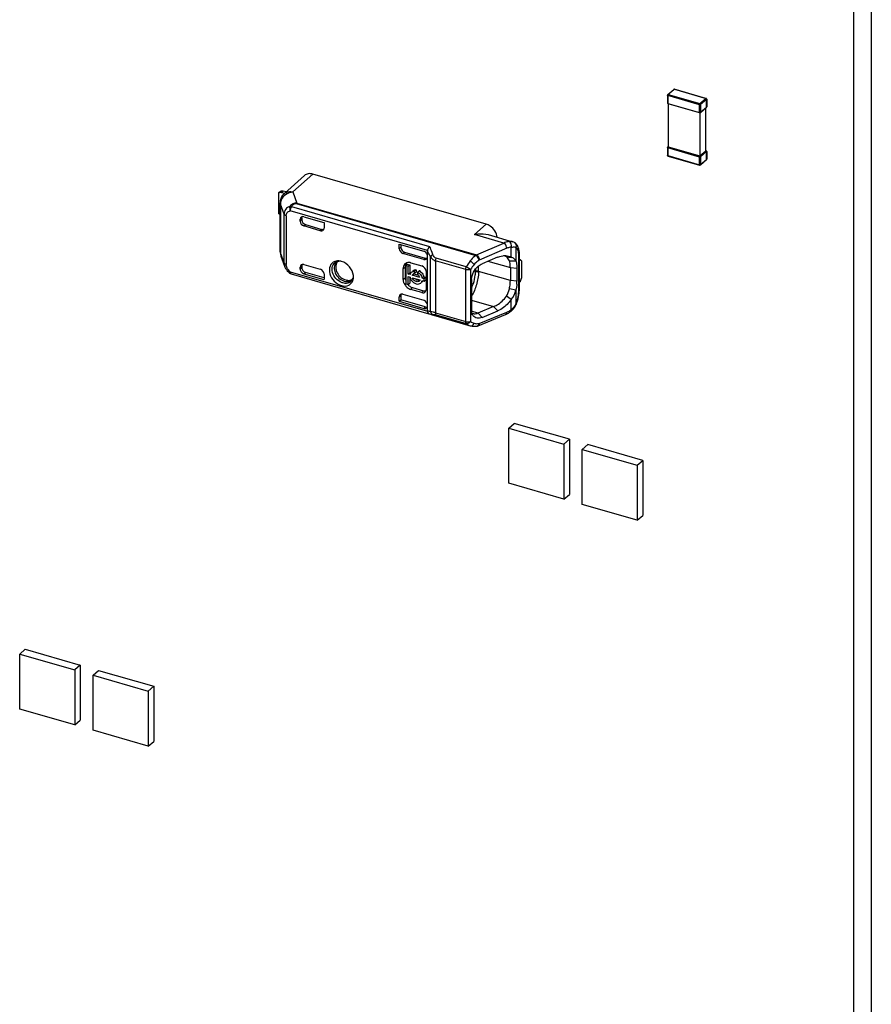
# Model space of a CAD drawing. Header units: millimetres. Extents: x 0 to 210, y 0 to 297.
# Tile 23 of 30: x 109.54 to 115.28, y 226.69 to 233.33. Entities that reach past the tile are written whole.
import ezdxf

# ---------------------------------------------------------------- set-up
doc = ezdxf.new("R2010")
doc.units = ezdxf.units.MM
doc.header["$LTSCALE"] = 19.36
doc.layers.get('0').update_dxf_attribs({"linetype": 'CONTINUOUS'})

msp = doc.modelspace()

# ---------------------------------------------------------------- linework, layer by layer
at = {"color": 7, "linetype": 'Continuous'}
for p, q in [((115.28361, 243.47389), (115.28361, 211.30727)), ((115.16575, 211.2052), (115.16575, 243.37182)), ((113.90896, 232.82146), (113.90896, 232.7695)), ((113.90916, 232.82073), (113.90899, 232.82141)), ((113.91094, 232.82578), (113.95165, 232.86104)), ((113.91232, 232.82103), (113.91255, 232.82061)), ((113.91309, 232.82601), (113.9137, 232.82545)), ((113.95189, 232.86123), (113.95165, 232.86104)), ((113.95632, 232.86161), (113.95596, 232.8609)), ((113.95699, 232.86237), (113.95632, 232.86161)), ((113.95698, 232.86221), (114.16977, 232.80079)), ((113.91071, 232.76793), (113.91156, 232.76795)), ((113.91266, 232.76425), (113.9131, 232.76403)), ((114.12589, 232.70258), (113.91309, 232.76401)), ((113.91468, 232.76455), (113.91468, 232.47382)), ((114.13121, 232.70376), (114.17193, 232.73901)), ((114.16819, 232.44765), (114.16819, 232.73578)), ((114.16977, 232.80079), (114.16981, 232.80077)), ((114.17228, 232.74057), (114.17189, 232.74129)), ((114.17193, 232.73901), (114.17206, 232.73913)), ((114.17319, 232.79492), (114.17244, 232.79473)), ((114.1739, 232.79529), (114.17319, 232.79492)), ((114.17344, 232.74134), (114.17385, 232.74322)), ((114.1739, 232.7953), (114.1739, 232.74333)), ((114.1739, 232.74323), (114.1739, 232.74333)), ((114.12511, 232.70444), (114.12533, 232.70525)), ((114.12747, 232.70313), (114.12747, 232.41239)), ((113.91094, 232.47319), (113.91339, 232.47531)), ((113.91094, 232.47319), (113.91118, 232.47338)), ((113.91468, 232.47382), (114.12747, 232.41239)), ((113.90896, 232.46887), (113.90896, 232.41691)), ((113.91071, 232.41533), (113.91156, 232.41535)), ((113.91266, 232.41166), (113.91111, 232.4125)), ((113.91266, 232.41166), (113.9131, 232.41143)), ((113.91309, 232.41142), (114.12589, 232.34999)), ((114.12747, 232.41239), (114.16819, 232.44765)), ((114.16977, 232.44819), (114.16845, 232.44857)), ((114.16977, 232.44819), (114.16981, 232.44818)), ((114.17319, 232.44233), (114.17244, 232.44213)), ((114.1739, 232.44269), (114.17319, 232.44233)), ((114.1739, 232.4427), (114.1739, 232.39074)), ((114.12511, 232.35185), (114.12533, 232.35265)), ((114.13121, 232.35116), (114.17193, 232.38642)), ((114.17193, 232.38642), (114.17206, 232.38654)), ((114.17344, 232.38875), (114.17385, 232.39063)), ((114.1739, 232.39063), (114.1739, 232.39074)), ((111.32762, 232.15923), (111.4619, 232.27996)), ((112.68782, 231.95249), (111.51916, 232.28985)), ((111.29051, 232.16512), (111.3048, 232.1775)), ((111.29051, 232.02285), (111.29051, 232.16512)), ((111.30907, 232.16595), (111.32798, 232.16049)), ((111.33919, 232.16963), (111.31978, 232.17523)), ((111.29921, 231.76556), (111.29921, 232.09549)), ((111.43335, 231.97234), (111.43335, 231.98536)), ((111.44406, 231.99463), (111.44406, 231.98161)), ((111.45809, 232.00299), (111.59402, 231.96375)), ((111.56927, 231.90835), (111.45809, 231.94045)), ((111.46881, 231.94973), (111.57999, 231.91763)), ((111.59418, 231.96367), (111.59418, 231.92591)), ((112.701, 231.88174), (112.86485, 231.83444)), ((112.10142, 231.78637), (112.10142, 231.81724)), ((112.10159, 231.81723), (112.26638, 231.76965)), ((112.11246, 231.81409), (112.11246, 231.79556)), ((112.11246, 231.79556), (112.10142, 231.78637)), ((112.26638, 231.71456), (112.12634, 231.75498)), ((112.13706, 231.76394), (112.2771, 231.72351)), ((112.29008, 231.7454), (112.28858, 231.7495)), ((112.29113, 231.36744), (112.29113, 231.77269)), ((112.91147, 231.71694), (112.91147, 231.74652)), ((111.3042, 231.73675), (111.32855, 231.66851)), ((111.44431, 231.67591), (111.44406, 231.67232)), ((111.45809, 231.68064), (111.56927, 231.64855)), ((111.68032, 231.69696), (111.68026, 231.69691)), ((111.69987, 231.70373), (111.69315, 231.70445)), ((112.14504, 231.67336), (112.15575, 231.68264)), ((112.16143, 231.66863), (112.14504, 231.67336)), ((112.14504, 231.67336), (112.14504, 231.55113)), ((112.15575, 231.68264), (112.17214, 231.67791)), ((112.16143, 231.66863), (112.17214, 231.67791)), ((112.17214, 231.67791), (112.17214, 231.62498)), ((112.17978, 231.69209), (112.25401, 231.67066)), ((112.76474, 231.72997), (112.65984, 231.68561)), ((112.6991, 231.70221), (112.85023, 231.65946)), ((112.82333, 231.7314), (112.85601, 231.72841)), ((112.84418, 231.70445), (112.888, 231.70461)), ((112.91056, 231.71327), (112.90923, 231.71124)), ((112.91931, 231.71142), (112.90923, 231.7027)), ((112.90923, 231.71124), (112.90923, 231.53804)), ((112.91121, 231.71496), (112.91056, 231.71327)), ((112.91147, 231.71694), (112.91121, 231.71496)), ((112.92646, 231.70524), (112.91931, 231.71142)), ((112.92646, 231.70524), (112.92646, 231.58771)), ((111.33493, 231.65461), (111.34033, 231.64608)), ((111.3729, 231.61699), (112.30183, 231.34883)), ((111.43335, 231.65002), (111.43335, 231.66304)), ((111.44406, 231.67232), (111.44406, 231.6593)), ((111.45809, 231.6181), (111.59402, 231.57886)), ((111.59418, 231.59125), (111.46881, 231.62745)), ((111.59418, 231.61661), (111.59418, 231.57885)), ((112.12702, 231.58033), (112.12702, 231.65456)), ((112.14132, 231.66885), (112.14101, 231.66289)), ((112.14101, 231.66289), (112.14101, 231.58866)), ((112.16143, 231.61571), (112.16143, 231.66863)), ((112.16143, 231.61571), (112.17214, 231.62498)), ((112.1741, 231.61205), (112.16143, 231.61571)), ((112.17214, 231.62498), (112.17739, 231.62347)), ((112.18946, 231.60761), (112.20018, 231.61689)), ((112.24057, 231.59286), (112.18946, 231.60761)), ((112.19418, 231.63774), (112.19136, 231.6353)), ((112.20018, 231.61689), (112.2322, 231.60765)), ((112.21549, 231.64473), (112.20478, 231.63545)), ((112.20478, 231.6198), (112.20478, 231.63545)), ((112.21549, 231.62908), (112.20478, 231.6198)), ((112.21549, 231.64473), (112.21549, 231.62908)), ((112.22525, 231.62954), (112.23597, 231.63882)), ((112.22525, 231.62954), (112.22525, 231.61389)), ((112.28203, 231.63455), (112.28203, 231.51084)), ((112.85023, 231.57286), (112.63658, 231.6333)), ((112.85023, 231.65946), (112.85023, 231.57286)), ((112.89465, 231.65509), (112.89465, 231.56849)), ((111.78354, 231.57765), (111.78359, 231.5777)), ((112.14504, 231.55113), (112.16143, 231.54639)), ((112.16143, 231.59931), (112.1741, 231.59566)), ((112.16143, 231.54639), (112.16143, 231.59931)), ((112.16143, 231.54639), (112.17214, 231.55567)), ((112.17214, 231.59566), (112.17214, 231.55567)), ((112.17751, 231.58443), (112.18041, 231.57866)), ((112.18946, 231.59122), (112.24057, 231.57647)), ((112.21728, 231.57828), (112.2133, 231.58114)), ((112.25727, 231.56489), (112.25345, 231.56159)), ((112.26665, 231.5977), (112.25593, 231.58843)), ((112.26875, 231.58472), (112.25593, 231.58843)), ((112.25593, 231.57203), (112.26875, 231.56833)), ((112.26665, 231.5977), (112.27947, 231.594)), ((112.27947, 231.594), (112.26875, 231.58472)), ((112.26875, 231.56833), (112.26875, 231.58472)), ((112.26875, 231.56833), (112.27947, 231.57761)), ((112.27947, 231.594), (112.27947, 231.57761)), ((112.58868, 231.57999), (112.58868, 231.36966)), ((112.90923, 231.56042), (112.91931, 231.56915)), ((112.91931, 231.56915), (112.92646, 231.58771)), ((112.11274, 231.4761), (112.11246, 231.47256)), ((112.12634, 231.48029), (112.26638, 231.43987)), ((112.25401, 231.49091), (112.17978, 231.51234)), ((112.19049, 231.52489), (112.26473, 231.50346)), ((112.28175, 231.50678), (112.28203, 231.51084)), ((112.888, 231.50744), (112.84418, 231.5174)), ((112.91147, 231.51384), (112.91147, 231.53804)), ((112.10142, 231.46305), (112.11246, 231.47224)), ((112.10142, 231.43242), (112.10142, 231.46305)), ((112.10159, 231.43234), (112.1123, 231.44169)), ((112.10159, 231.43234), (112.26635, 231.38478)), ((112.27706, 231.39412), (112.1123, 231.44169)), ((112.11246, 231.47224), (112.11246, 231.44161)), ((112.85607, 231.44535), (112.82337, 231.46636)), ((112.29088, 231.39878), (112.29113, 231.40237)), ((112.30189, 231.34901), (112.30486, 231.34768)), ((112.30486, 231.34768), (112.31275, 231.34466)), ((112.31275, 231.34466), (112.31596, 231.34367)), ((112.31596, 231.34367), (112.57937, 231.26763)), ((112.73709, 231.39644), (112.63224, 231.35284)), ((112.65987, 231.32376), (112.63235, 231.35286)), ((112.63242, 231.26726), (112.8185, 231.3436)), ((112.65987, 231.32376), (112.76502, 231.36752)), ((112.86979, 231.37881), (112.87804, 231.38955)), ((112.83981, 230.57698), (112.87697, 230.60916)), ((112.83981, 230.57698), (113.21097, 230.46984)), ((112.83981, 230.20583), (112.83981, 230.57698)), ((113.24812, 230.50202), (112.87697, 230.60916)), ((113.21097, 230.46984), (113.24812, 230.50202)), ((113.24812, 230.50202), (113.24812, 230.13086)), ((113.21097, 230.46984), (113.21097, 230.09868)), ((113.33468, 230.43412), (113.37184, 230.4663)), ((113.33468, 230.43412), (113.70584, 230.32698)), ((113.33468, 230.06297), (113.33468, 230.43412)), ((113.74299, 230.35916), (113.37184, 230.4663)), ((113.70584, 230.32698), (113.74299, 230.35916)), ((113.74299, 230.35916), (113.74299, 229.98801)), ((113.70584, 230.32698), (113.70584, 229.95583)), ((113.21097, 230.09868), (112.83981, 230.20583)), ((113.21097, 230.09868), (113.24812, 230.13086)), ((113.70584, 229.95583), (113.33468, 230.06297)), ((113.70584, 229.95583), (113.74299, 229.98801)), ((109.54273, 229.05441), (109.57989, 229.08659)), ((109.57989, 229.08659), (109.95104, 228.97944)), ((109.54273, 229.05441), (109.91389, 228.94727)), ((109.54273, 228.68325), (109.54273, 229.05441)), ((109.95104, 228.97944), (109.91389, 228.94727)), ((109.95104, 228.97944), (109.95104, 228.60829)), ((109.91389, 228.94727), (109.91389, 228.57611)), ((110.0376, 228.91155), (110.07476, 228.94373)), ((110.0376, 228.91155), (110.40876, 228.80441)), ((110.0376, 228.5404), (110.0376, 228.91155)), ((110.07476, 228.94373), (110.44591, 228.83659)), ((110.44591, 228.83659), (110.40876, 228.80441)), ((110.44591, 228.83659), (110.44591, 228.46543)), ((110.40876, 228.80441), (110.40876, 228.43326)), ((109.91389, 228.57611), (109.54273, 228.68325)), ((109.91389, 228.57611), (109.95104, 228.60829)), ((110.40876, 228.43326), (110.0376, 228.5404)), ((110.40876, 228.43326), (110.44591, 228.46543))]:
    msp.add_line(p, q, dxfattribs=at)
at = {"color": 9, "linetype": 'Continuous'}
for p, q in [((114.12461, 232.75756), (113.91182, 232.81899)), ((113.91182, 232.81899), (113.91182, 232.76703)), ((113.95539, 232.86167), (113.91468, 232.82641)), ((113.91468, 232.82641), (114.12747, 232.76499)), ((114.16819, 232.80024), (113.95539, 232.86167)), ((113.91182, 232.76703), (114.12461, 232.7056)), ((114.12461, 232.7056), (114.12461, 232.75756)), ((114.12747, 232.76499), (114.16819, 232.80024)), ((114.17313, 232.79387), (114.13242, 232.75861)), ((114.13242, 232.75861), (114.13242, 232.70665)), ((114.13242, 232.70665), (114.17313, 232.74191)), ((114.17169, 232.79779), (114.17263, 232.79874)), ((114.17313, 232.74191), (114.17313, 232.79387)), ((114.17347, 232.74133), (114.17313, 232.74191)), ((113.91118, 232.47338), (113.91105, 232.47326)), ((114.12461, 232.40497), (113.91182, 232.46639)), ((113.91182, 232.46639), (113.91182, 232.41443)), ((113.91182, 232.41443), (114.12461, 232.353)), ((114.12461, 232.353), (114.12461, 232.40497)), ((114.17313, 232.44127), (114.13242, 232.40601)), ((114.13242, 232.40601), (114.13242, 232.35405)), ((114.17169, 232.44519), (114.17263, 232.44614)), ((114.17313, 232.38931), (114.17313, 232.44127)), ((114.13242, 232.35405), (114.17313, 232.38931)), ((114.17347, 232.38874), (114.17313, 232.38931)), ((111.5198, 232.28967), (111.38421, 232.1702)), ((111.31978, 232.17523), (111.30907, 232.16595)), ((111.38421, 232.1702), (111.41045, 232.09508)), ((111.30052, 232.08804), (111.30052, 231.75812)), ((111.32453, 232.01916), (111.30052, 232.08804)), ((111.40733, 232.09172), (112.61832, 231.74214)), ((111.41045, 232.09508), (112.62145, 231.74549)), ((111.32453, 231.69083), (111.32453, 232.01916)), ((111.33838, 232.00927), (111.33838, 231.68094)), ((112.2913, 231.77492), (111.36654, 232.04188)), ((111.37447, 232.07092), (112.30642, 231.80189)), ((111.43335, 231.98536), (111.44406, 231.99463)), ((111.44406, 231.98161), (111.43335, 231.97234)), ((111.45809, 231.94045), (111.46881, 231.94973)), ((112.60863, 231.88271), (112.68782, 231.95249)), ((111.57999, 231.91763), (111.56927, 231.90835)), ((112.80751, 231.82529), (112.60863, 231.88271)), ((112.62145, 231.74549), (112.80751, 231.82529)), ((111.32453, 231.69083), (111.30052, 231.75812)), ((112.12634, 231.75498), (112.13706, 231.76394)), ((112.82603, 231.78971), (112.63994, 231.70991)), ((112.85614, 231.72889), (112.85614, 231.79733)), ((112.88795, 231.79708), (112.88795, 231.7048)), ((112.90638, 231.75903), (112.90475, 231.76795)), ((112.90764, 231.5067), (112.90764, 231.73938)), ((111.32559, 231.6888), (111.32453, 231.69083)), ((112.2771, 231.72351), (112.26638, 231.71456)), ((112.31223, 231.36322), (112.31223, 231.73267)), ((112.54962, 231.64585), (112.34674, 231.70442)), ((112.34674, 231.70442), (112.34674, 231.35413)), ((112.55279, 231.66415), (112.34992, 231.72271)), ((111.36654, 231.63207), (112.2913, 231.36512)), ((111.37121, 231.61781), (111.3729, 231.61699)), ((111.43335, 231.66304), (111.44406, 231.67232)), ((111.44406, 231.6593), (111.43335, 231.65002)), ((111.45809, 231.6181), (111.46881, 231.62745)), ((112.12702, 231.65456), (112.14101, 231.66289)), ((112.54962, 231.29556), (112.54962, 231.64585)), ((112.58227, 231.64727), (112.55282, 231.66413)), ((112.58227, 231.64727), (112.58227, 231.29699)), ((112.6147, 231.63479), (112.60442, 231.63356)), ((112.61478, 231.64911), (112.61478, 231.63682)), ((112.63658, 231.6333), (112.63658, 231.67176)), ((112.85023, 231.65946), (112.89465, 231.65509)), ((112.14101, 231.58866), (112.12702, 231.58033)), ((112.89465, 231.56849), (112.85023, 231.57286)), ((112.17978, 231.51234), (112.19049, 231.52489)), ((112.26473, 231.50346), (112.25401, 231.49091)), ((112.88796, 231.50724), (112.88796, 231.41491)), ((112.58868, 231.44057), (112.73709, 231.39644)), ((112.85614, 231.37675), (112.85614, 231.44517)), ((112.27706, 231.39412), (112.26635, 231.38478)), ((112.32436, 231.34506), (112.32802, 231.34303)), ((112.34319, 231.3429), (112.34992, 231.34132)), ((112.34674, 231.35413), (112.54962, 231.29556)), ((112.34992, 231.34132), (112.55279, 231.28276)), ((112.63224, 231.35284), (112.58751, 231.36614)), ((112.63994, 231.28274), (112.82602, 231.35909)), ((112.76502, 231.36752), (112.73707, 231.39645))]:
    msp.add_line(p, q, dxfattribs=at)
at = {"color": 7, "linetype": 'Continuous'}
for points in [[(112.87866, 231.82825), (112.87281, 231.83147), (112.86653, 231.83392), (112.86473, 231.83447)], [(112.2913, 231.77492), (112.29125, 231.77457), (112.29121, 231.77421), (112.29117, 231.77384), (112.29115, 231.77347), (112.29113, 231.77308), (112.29113, 231.77269)], [(111.32861, 231.66834), (111.33058, 231.66337), (111.33493, 231.65461)], [(111.34033, 231.64608), (111.34669, 231.63789), (111.35394, 231.63015), (111.36199, 231.62293), (111.36287, 231.62221)], [(112.87804, 231.38955), (112.88519, 231.40164), (112.88958, 231.41104)], [(112.29113, 231.36745), (112.29113, 231.36705), (112.29115, 231.36666), (112.29117, 231.36627), (112.29121, 231.36589), (112.29125, 231.3655), (112.2913, 231.36512)], [(112.8552, 231.36506), (112.86058, 231.36951), (112.86979, 231.37881)], [(112.57961, 231.26756), (112.58112, 231.26714), (112.59272, 231.2648), (112.60495, 231.26385), (112.61771, 231.26436), (112.62639, 231.26553)]]:
    msp.add_lwpolyline(points, dxfattribs=at)
at = {"color": 9, "linetype": 'Continuous'}
for points in [[(112.63652, 231.63075), (112.63655, 231.63189), (112.63657, 231.63228)], [(112.63657, 231.63154), (112.63655, 231.6308), (112.63657, 231.63228)]]:
    msp.add_lwpolyline(points, dxfattribs=at)
at = {"color": 7, "linetype": 'Continuous'}
for centre, radius, start, end in [((111.29961, 232.14536), 0.02175, 106.964797, 114.717788), ((111.29979, 232.13389), 0.03338, 73.862512, 79.682143), ((111.29296, 232.08251), 0.09653, 73.868553, 75.708664), ((111.3849, 232.09549), 0.08569, 168.144596, 179.99763), ((112.84941, 231.78264), 0.05418, 48.006513, 57.325084), ((111.38495, 231.76556), 0.08573, 180.003161, 199.691481), ((112.78346, 231.66464), 0.07802, 66.655941, 74.463056), ((112.72881, 231.74671), 0.18266, 359.939097, 4.489008), ((111.45059, 231.66439), 0.01719, 125.65685, 130.535935), ((111.70852, 231.6625), 0.04452, 129.396831, 135.415741), ((111.7206, 231.66806), 0.04782, 144.036406, 153.795112), ((111.69684, 231.67673), 0.02612, 120.746485, 129.250256), ((111.71952, 231.6688), 0.04651, 137.497094, 143.996155), ((111.68935, 231.63959), 0.06498, 86.64246, 94.509089), ((111.68724, 231.62162), 0.08308, 79.370611, 81.25363), ((112.16461, 231.65577), 0.03852, 109.087508, 116.122061), ((112.16505, 231.65457), 0.03981, 106.362789, 109.106176), ((112.16063, 231.62597), 0.06883, 73.850213, 77.178223), ((112.78403, 231.66606), 0.0765, 59.008543, 66.628919), ((111.38082, 231.64444), 0.02857, 231.106703, 253.896019), ((111.70689, 231.59624), 0.08609, 0.213798, 6.97013), ((112.20164, 231.60735), 0.02784, 130.7102, 137.957321), ((112.20799, 231.60109), 0.01964, 150.432883, 160.592643), ((112.21275, 231.61617), 0.02844, 127.263303, 130.721366), ((112.20728, 231.59941), 0.02054, 97.016209, 106.895027), ((112.20247, 231.58146), 0.03963, 48.550964, 54.911742), ((112.20804, 231.58729), 0.05861, 57.818581, 61.541015), ((112.20285, 231.58174), 0.06624, 36.669702, 42.702653), ((111.7234, 231.59531), 0.06952, 345.140434, 352.954856), ((111.71886, 231.59594), 0.07411, 352.901147, 354.933946), ((111.71438, 231.5963), 0.0786, 354.965763, 0.19097), ((112.23554, 231.6104), 0.06362, 209.938084, 215.989576), ((112.23564, 231.60776), 0.03474, 238.086938, 245.765007), ((112.22409, 231.58178), 0.0173, 306.081405, 310.426038), ((112.2245, 231.58131), 0.01668, 310.40878, 318.623398), ((112.23951, 231.58591), 0.0275, 310.216851, 319.709173), ((112.2403, 231.58521), 0.02645, 319.750424, 325.420015), ((112.63118, 231.56879), 0.26347, 355.675435, 359.933656), ((112.1187, 231.46405), 0.01724, 125.663409, 130.394566), ((112.2099, 231.59089), 0.08527, 217.952974, 223.557639), ((112.67734, 231.515), 0.23415, 353.42215, 357.95353), ((112.70406, 231.51389), 0.20741, 357.997055, 359.98623), ((112.63351, 231.51892), 0.27787, 337.157718, 339.901161), ((112.62331, 231.5227), 0.28874, 339.89249, 342.555317), ((112.60862, 231.38959), 0.04085, 246.762599, 253.318727), ((112.76462, 231.47495), 0.14197, 292.30041, 295.070486), ((112.76161, 231.4814), 0.1491, 295.069504, 297.747042), ((112.75657, 231.4908), 0.15976, 297.776751, 302.880043), ((112.75064, 231.50012), 0.1708, 302.851507, 305.280941), ((112.74661, 231.50583), 0.1778, 305.279737, 307.640453)]:
    msp.add_arc(centre, radius, start, end, dxfattribs=at)
at = {"color": 9, "linetype": 'Continuous'}
for centre, radius, start, end in [((111.3664, 232.08793), 0.06588, 173.50327, 179.896202), ((112.86517, 231.80763), 0.02457, 51.090247, 56.787241), ((111.36316, 231.7578), 0.06261, 196.532734, 199.640901), ((111.9165, 231.54951), 0.43606, 29.779249, 30.784701), ((111.91928, 231.55109), 0.43287, 24.800539, 29.779615), ((111.34777, 231.71353), 0.03392, 247.560468, 253.93099), ((111.41601, 231.69663), 0.08106, 214.446421, 220.213514), ((112.58943, 231.63683), 0.02535, 355.378992, 359.988429), ((112.37646, 231.63243), 0.2384, 332.918311, 340.458574), ((112.7212, 231.50681), 0.18645, 356.685977, 359.965273), ((112.65253, 231.5141), 0.25547, 337.151988, 342.497699), ((112.32461, 231.37355), 0.03111, 253.86492, 258.053564), ((112.20437, 230.86), 0.51423, 73.927211, 74.685719), ((112.78297, 231.46405), 0.11345, 292.301019, 295.107797), ((112.76427, 231.49587), 0.15044, 305.321261, 307.642275), ((112.80381, 231.45152), 0.09126, 304.986186, 315.278258), ((112.80098, 231.45444), 0.09533, 315.231143, 320.208487), ((112.79926, 231.45585), 0.09755, 320.21523, 325.136776), ((112.62519, 231.36734), 0.08586, 274.165223, 275.865602), ((112.62474, 231.37142), 0.08997, 275.882674, 279.723653), ((112.61018, 231.2881), 0.03024, 342.516182, 349.798478)]:
    msp.add_arc(centre, radius, start, end, dxfattribs=at)
at = {"color": 7, "linetype": 'Continuous'}
for centre, major_axis, ratio, start_param, end_param in [((111.45809, 231.97824), (-0.0187, 0.0216), 0.7500007, 5.4261241, 6.9969205), ((111.46881, 231.98746), (-0.0187, 0.0216), 0.7500007, 0.5655888, 0.7137351), ((111.56943, 231.93305), (0.01871, -0.02159), 0.7499837, -0.8573411, 0.7134552), ((111.57982, 231.94242), (0.01871, -0.02159), 0.7499837, -0.8573411, -0.3151743), ((112.26638, 231.7393), (-0.0187, 0.0216), 0.7500163, -3.9983954, -2.4275991), ((112.2771, 231.74826), (-0.0187, 0.0216), 0.7500163, -3.9983954, -3.4853266), ((112.91504, 231.70441), (0.03555, -0.01624), 0.2087122, 1.5459568, 1.6602477), ((111.45809, 231.64285), (-0.0187, 0.0216), 0.7500007, 0.7137351, 2.2845315), ((111.46881, 231.65219), (-0.0187, 0.0216), 0.7500007, 0.7137351, 2.2845315), ((111.56943, 231.62376), (0.01871, -0.02159), 0.7499837, 0.7134552, 2.2842515), ((112.26638, 231.41512), (-0.0187, 0.0216), 0.7500163, 3.8555863, 5.4263826)]:
    msp.add_ellipse(centre, major_axis=major_axis, ratio=ratio, start_param=start_param, end_param=end_param, dxfattribs=at)
for points in [[(113.91097, 232.82571), (113.9098, 232.82465), (113.90902, 232.82299), (113.90899, 232.82142)], [(113.91468, 232.82641), (113.9132, 232.82513), (113.91164, 232.82287), (113.91232, 232.82103)], [(113.95695, 232.86213), (113.95549, 232.86251), (113.95375, 232.86237), (113.95244, 232.86161)], [(113.90902, 232.76954), (113.90904, 232.76792), (113.90987, 232.76623), (113.91107, 232.76515)], [(114.12466, 232.7576), (114.12466, 232.75902), (114.12494, 232.76046), (114.12545, 232.76179)], [(114.12545, 232.76179), (114.1259, 232.76294), (114.12653, 232.76409), (114.12747, 232.7649)], [(114.13242, 232.75861), (114.13088, 232.75727), (114.12762, 232.75632), (114.12634, 232.75791)], [(114.12747, 232.76499), (114.12948, 232.76441), (114.13265, 232.76141), (114.13117, 232.75994)], [(114.17169, 232.79779), (114.17082, 232.7989), (114.16954, 232.79977), (114.16819, 232.80016)], [(114.17305, 232.79389), (114.17306, 232.79527), (114.17253, 232.7967), (114.17169, 232.79779)], [(114.17381, 232.79533), (114.1738, 232.79653), (114.17336, 232.79778), (114.17262, 232.79874)], [(114.12461, 232.7056), (114.12654, 232.70504), (114.13034, 232.7041), (114.13062, 232.70609)], [(114.12591, 232.70267), (114.12737, 232.70229), (114.12911, 232.70243), (114.13042, 232.70319)], [(113.91067, 232.47294), (113.90965, 232.4719), (113.90905, 232.47032), (113.90906, 232.46886)], [(113.91468, 232.47382), (113.91319, 232.47253), (113.91163, 232.47026), (113.91231, 232.46841)], [(113.91182, 232.46639), (113.91061, 232.46674), (113.90801, 232.46804), (113.90896, 232.46887)], [(113.91111, 232.4125), (113.90959, 232.4138), (113.90902, 232.41647), (113.90973, 232.41834)], [(113.90902, 232.41695), (113.90905, 232.4153), (113.90989, 232.41356), (113.91113, 232.41249)], [(114.12466, 232.40501), (114.12466, 232.40643), (114.12494, 232.40787), (114.12545, 232.40919)], [(114.12545, 232.40919), (114.1259, 232.41035), (114.12653, 232.4115), (114.12747, 232.41231)], [(114.13242, 232.40601), (114.13088, 232.40468), (114.12762, 232.40372), (114.12634, 232.40531)], [(114.12747, 232.41239), (114.12948, 232.41181), (114.13265, 232.40881), (114.13117, 232.40735)], [(114.17169, 232.44519), (114.17082, 232.4463), (114.16954, 232.44718), (114.16819, 232.44757)], [(114.17305, 232.4413), (114.17306, 232.44267), (114.17253, 232.4441), (114.17169, 232.44519)], [(114.17381, 232.44273), (114.1738, 232.44394), (114.17336, 232.44519), (114.17262, 232.44614)], [(114.12461, 232.353), (114.12654, 232.35245), (114.13034, 232.35151), (114.13062, 232.3535)], [(114.12591, 232.35008), (114.12737, 232.34969), (114.12911, 232.34983), (114.13042, 232.35059)], [(111.29326, 232.16617), (111.29725, 232.16739), (111.30166, 232.16747), (111.30577, 232.16673)], [(111.30104, 232.1131), (111.30469, 232.13046), (111.31442, 232.14736), (111.32762, 232.15923)], [(111.29921, 232.01576), (111.29604, 232.01775), (111.2931, 232.02015), (111.29051, 232.02285)], [(111.43335, 231.97234), (111.43335, 231.95888), (111.44517, 231.94418), (111.45809, 231.94045)], [(111.44406, 231.98161), (111.44406, 231.96816), (111.45588, 231.95346), (111.46881, 231.94973)], [(112.89204, 231.81616), (112.8901, 231.81857), (112.88796, 231.82084), (112.88566, 231.82291)], [(112.89769, 231.808), (112.896, 231.81085), (112.89412, 231.81359), (112.89204, 231.81616)], [(112.10142, 231.78693), (112.10164, 231.77347), (112.11325, 231.75876), (112.12618, 231.75503)], [(112.11246, 231.79501), (112.11267, 231.78176), (112.12448, 231.76757), (112.13722, 231.76389)], [(112.27728, 231.76401), (112.27408, 231.76656), (112.27031, 231.76852), (112.26638, 231.76965)], [(112.28858, 231.7495), (112.28608, 231.7551), (112.28208, 231.7602), (112.27728, 231.76401)], [(112.29113, 231.73777), (112.29113, 231.74034), (112.29078, 231.74293), (112.29008, 231.7454)], [(112.81929, 231.74032), (112.83212, 231.73942), (112.84528, 231.73577), (112.85614, 231.72889)], [(112.91091, 231.76101), (112.91055, 231.76553), (112.91001, 231.77004), (112.90924, 231.77451)], [(111.43942, 231.67746), (111.43546, 231.67407), (111.43335, 231.66826), (111.43335, 231.66304)], [(111.68424, 231.70436), (111.67828, 231.70389), (111.67232, 231.70258), (111.66674, 231.70044)], [(111.68521, 231.70151), (111.688, 231.70232), (111.69086, 231.7029), (111.69373, 231.70326)], [(111.71171, 231.70108), (111.7087, 231.70195), (111.70565, 231.70269), (111.70256, 231.70327)], [(112.14765, 231.69036), (112.14214, 231.68766), (112.13719, 231.68339), (112.1337, 231.67834)], [(112.14437, 231.68013), (112.14274, 231.67659), (112.14175, 231.67272), (112.14132, 231.66885)], [(112.15472, 231.693), (112.15033, 231.68967), (112.14669, 231.68512), (112.14437, 231.68013)], [(112.17591, 231.69309), (112.16873, 231.69471), (112.16089, 231.69483), (112.15383, 231.69276)], [(112.84423, 231.7044), (112.84064, 231.71525), (112.83309, 231.72554), (112.82342, 231.73164)], [(112.1741, 231.61205), (112.17518, 231.61712), (112.1775, 231.62214), (112.18097, 231.62599)], [(112.18348, 231.62845), (112.18915, 231.63333), (112.19731, 231.63572), (112.20478, 231.63545)], [(112.19473, 231.61546), (112.19321, 231.61414), (112.1919, 231.61253), (112.1909, 231.61078)], [(112.20131, 231.61907), (112.19892, 231.61834), (112.19662, 231.6171), (112.19473, 231.61546)], [(112.19553, 231.63881), (112.19831, 231.64093), (112.20155, 231.64255), (112.20491, 231.64351)], [(112.20491, 231.64351), (112.20832, 231.6445), (112.21194, 231.64486), (112.21549, 231.64473)], [(112.22525, 231.62954), (112.24029, 231.62139), (112.25275, 231.60523), (112.25593, 231.58843)], [(112.24057, 231.59286), (112.23852, 231.59984), (112.23416, 231.60636), (112.22871, 231.61117)], [(112.23926, 231.6369), (112.24376, 231.63406), (112.24792, 231.63058), (112.25153, 231.62667)], [(112.28203, 231.63455), (112.28203, 231.64979), (112.26865, 231.66643), (112.25401, 231.67066)], [(112.25598, 231.6213), (112.26114, 231.61438), (112.26504, 231.60619), (112.26665, 231.5977)], [(111.72154, 231.55584), (111.71522, 231.55766), (111.70909, 231.56026), (111.70333, 231.56342)], [(111.74028, 231.5765), (111.74819, 231.57421), (111.75664, 231.57282), (111.76483, 231.57371)], [(111.76483, 231.57371), (111.77274, 231.57458), (111.78068, 231.5774), (111.78726, 231.58187)], [(111.78858, 231.58143), (111.78624, 231.5764), (111.78303, 231.57167), (111.77914, 231.5677)], [(112.13384, 231.55241), (112.1363, 231.54748), (112.13928, 231.54279), (112.14267, 231.53844)], [(112.14101, 231.58866), (112.14101, 231.58444), (112.14144, 231.58019), (112.1424, 231.57607)], [(112.15714, 231.54756), (112.16153, 231.54226), (112.16664, 231.53745), (112.17229, 231.53351)], [(112.1741, 231.59566), (112.17483, 231.59181), (112.17597, 231.58802), (112.17751, 231.58443)], [(112.23393, 231.57338), (112.22965, 231.57324), (112.22528, 231.57433), (112.22138, 231.57609)], [(112.24057, 231.57647), (112.23977, 231.57423), (112.23858, 231.57207), (112.23701, 231.57028)], [(112.24655, 231.55563), (112.25135, 231.5597), (112.25462, 231.56587), (112.25593, 231.57203)], [(112.8939, 231.54893), (112.89286, 231.53493), (112.8908, 231.52098), (112.88796, 231.50724)], [(112.90923, 231.53804), (112.91051, 231.5395), (112.91147, 231.54147), (112.91147, 231.54342)], [(112.91147, 231.54342), (112.91147, 231.54533), (112.91054, 231.54728), (112.9093, 231.54874)], [(112.10753, 231.47718), (112.10355, 231.47379), (112.10146, 231.46796), (112.10142, 231.46273)], [(112.17229, 231.53351), (112.1778, 231.52967), (112.18404, 231.52675), (112.19049, 231.52489)], [(112.27844, 231.49813), (112.2802, 231.50066), (112.28131, 231.50372), (112.28175, 231.50678)], [(112.82343, 231.46637), (112.83345, 231.48176), (112.84017, 231.49948), (112.8442, 231.5174)], [(112.85614, 231.44517), (112.87146, 231.46276), (112.88184, 231.48499), (112.88796, 231.5075)], [(112.89877, 231.43614), (112.90409, 231.45306), (112.90793, 231.47055), (112.90995, 231.48818)], [(112.27706, 231.39412), (112.28103, 231.39297), (112.28551, 231.39263), (112.28947, 231.39385)], [(112.2851, 231.38799), (112.28819, 231.39065), (112.2903, 231.39474), (112.29088, 231.39878)], [(112.59689, 231.35046), (112.60019, 231.34947), (112.60363, 231.34889), (112.60706, 231.34868)], [(112.60706, 231.34868), (112.61555, 231.34816), (112.62444, 231.34945), (112.63224, 231.35284)], [(112.63242, 231.26725), (112.63054, 231.26643), (112.62847, 231.26569), (112.62642, 231.26587)]]:
    msp.add_open_spline(points, degree=3, dxfattribs=at)
at = {"color": 9, "linetype": 'Continuous'}
for points in [[(113.91468, 232.82641), (113.91206, 232.82605), (113.90916, 232.82337), (113.90916, 232.82073)], [(114.13097, 232.70357), (114.12929, 232.70211), (114.12598, 232.70385), (114.12461, 232.7056)], [(113.91105, 232.47326), (113.90944, 232.47161), (113.91042, 232.46822), (113.91182, 232.46639)], [(114.13097, 232.35097), (114.12929, 232.34951), (114.12598, 232.35125), (114.12461, 232.35301)], [(111.3559, 232.16233), (111.34114, 232.15627), (111.32736, 232.14634), (111.31742, 232.13385)], [(111.3845, 232.16939), (111.37472, 232.16847), (111.36499, 232.16605), (111.3559, 232.16233)], [(111.30052, 232.08804), (111.29968, 232.09042), (111.29922, 232.09297), (111.29921, 232.09549)], [(111.30798, 232.11901), (111.30435, 232.11164), (111.30187, 232.10355), (111.30094, 232.09538)], [(111.31742, 232.13385), (111.31377, 232.12927), (111.31056, 232.12427), (111.30798, 232.11901)], [(111.36498, 232.07321), (111.36823, 232.07302), (111.37144, 232.07209), (111.37447, 232.07092)], [(111.41046, 232.09508), (111.40931, 232.09407), (111.40827, 232.09292), (111.40733, 232.09172)], [(111.37447, 232.07092), (111.36944, 232.06224), (111.36654, 232.05191), (111.36654, 232.04188)], [(111.29921, 231.76556), (111.29922, 231.76304), (111.29968, 231.76049), (111.30052, 231.75812)], [(111.30052, 231.75812), (111.30052, 231.75201), (111.30141, 231.74584), (111.30314, 231.73998)], [(112.34992, 231.72271), (112.33924, 231.72576), (112.33154, 231.7373), (112.32802, 231.74784)], [(112.61832, 231.74214), (112.61922, 231.74327), (112.62008, 231.74461), (112.62141, 231.74518)], [(112.90764, 231.73938), (112.90764, 231.74594), (112.90728, 231.75253), (112.90638, 231.75903)], [(112.91147, 231.74652), (112.91147, 231.74382), (112.90968, 231.74114), (112.90764, 231.73938)], [(111.32453, 231.69083), (111.32453, 231.68327), (111.32601, 231.67563), (111.32855, 231.66851)], [(111.33482, 231.68218), (111.33132, 231.68363), (111.32776, 231.6857), (111.32559, 231.6888)], [(111.33878, 231.67546), (111.33851, 231.67727), (111.33836, 231.67911), (111.33838, 231.68094)], [(111.34916, 231.65078), (111.34411, 231.65814), (111.34008, 231.66663), (111.33878, 231.67546)], [(112.34674, 231.70442), (112.34674, 231.71061), (112.34796, 231.71684), (112.34991, 231.72271)], [(112.57955, 231.70463), (112.56934, 231.69208), (112.56037, 231.67844), (112.55279, 231.66415)], [(112.60583, 231.6799), (112.59693, 231.66986), (112.58896, 231.6589), (112.58227, 231.64727)], [(111.36654, 231.63207), (111.36207, 231.63579), (111.35785, 231.63985), (111.3541, 231.64429)], [(112.54962, 231.64585), (112.54962, 231.65204), (112.55084, 231.65827), (112.55279, 231.66415)], [(112.60114, 231.55269), (112.60753, 231.57066), (112.61196, 231.5895), (112.61386, 231.60847)], [(112.61386, 231.60847), (112.61473, 231.6172), (112.61507, 231.62602), (112.6147, 231.63479)], [(112.6147, 231.63479), (112.6221, 231.63392), (112.62946, 231.63234), (112.63649, 231.62989)], [(112.63658, 231.6333), (112.6295, 231.6353), (112.62213, 231.63642), (112.61478, 231.63683)], [(112.90764, 231.5067), (112.90968, 231.50847), (112.91147, 231.51114), (112.91147, 231.51384)], [(112.88796, 231.41492), (112.88545, 231.40977), (112.88258, 231.40478), (112.87931, 231.40009)], [(112.888, 231.415), (112.88893, 231.41396), (112.89002, 231.41239), (112.88951, 231.41108)], [(112.30575, 231.36339), (112.30072, 231.36397), (112.29579, 231.36549), (112.29113, 231.36744)], [(112.31223, 231.36321), (112.31007, 231.36307), (112.30789, 231.36314), (112.30575, 231.36339)], [(112.31223, 231.36321), (112.31375, 231.3561), (112.3183, 231.34909), (112.32436, 231.34506)], [(112.31817, 231.34312), (112.32138, 231.34244), (112.32481, 231.34233), (112.32802, 231.34303)], [(112.83111, 231.36132), (112.83816, 231.36462), (112.84489, 231.36863), (112.85124, 231.37313)], [(112.55279, 231.28276), (112.56022, 231.27577), (112.56958, 231.27045), (112.57937, 231.26763)], [(112.58227, 231.29699), (112.58892, 231.291), (112.59725, 231.28662), (112.60585, 231.28414)], [(112.60585, 231.28414), (112.61408, 231.2818), (112.62288, 231.28108), (112.63143, 231.2817)]]:
    msp.add_open_spline(points, degree=3, dxfattribs=at)
at = {"color": 7, "linetype": 'Continuous'}
for points, knots in [([(113.91187, 232.81903), (113.91128, 232.8192), (113.91027, 232.81959), (113.90938, 232.82031), (113.90916, 232.82073)], [0, 0, 0, 0, 0.5660268, 1, 1, 1, 1]), ([(113.91072, 232.826), (113.91098, 232.82628), (113.91183, 232.82678), (113.91271, 232.82631), (113.91309, 232.82601)], [0, 0, 0, 0, 0.4405206, 1, 1, 1, 1]), ([(113.95539, 232.86159), (113.95478, 232.86177), (113.95357, 232.86194), (113.95236, 232.86156), (113.95189, 232.86123)], [0, 0, 0, 0, 0.5272547, 1, 1, 1, 1]), ([(113.90878, 232.76951), (113.90873, 232.76931), (113.9087, 232.76885), (113.90898, 232.76847), (113.90916, 232.76834)], [0, 0, 0, 0, 0.4947182, 1, 1, 1, 1]), ([(113.90916, 232.76834), (113.90934, 232.7682), (113.90986, 232.768), (113.9104, 232.76794), (113.91071, 232.76793)], [0, 0, 0, 0, 0.4154653, 1, 1, 1, 1]), ([(113.91102, 232.76517), (113.91126, 232.76496), (113.91177, 232.76459), (113.91235, 232.76434), (113.91266, 232.76425)], [0, 0, 0, 0, 0.4963728, 1, 1, 1, 1]), ([(113.91187, 232.76707), (113.91187, 232.76649), (113.91194, 232.76551), (113.91234, 232.76453), (113.91266, 232.76425)], [0, 0, 0, 0, 0.5816797, 1, 1, 1, 1]), ([(114.16819, 232.80024), (114.16843, 232.80046), (114.16894, 232.8008), (114.16954, 232.801), (114.16982, 232.801)], [0, 0, 0, 0, 0.5328574, 1, 1, 1, 1]), ([(114.17263, 232.79874), (114.17227, 232.79919), (114.17141, 232.8), (114.17035, 232.80052), (114.16979, 232.80069)], [0, 0, 0, 0, 0.4972006, 1, 1, 1, 1]), ([(114.1719, 232.73926), (114.1722, 232.73956), (114.17275, 232.74023), (114.17317, 232.741), (114.17333, 232.74139)], [0, 0, 0, 0, 0.5002156, 1, 1, 1, 1]), ([(114.17228, 232.73894), (114.17242, 232.73914), (114.17257, 232.73971), (114.1724, 232.74027), (114.17228, 232.74057)], [0, 0, 0, 0, 0.426825, 1, 1, 1, 1]), ([(114.17313, 232.74191), (114.17334, 232.74209), (114.17371, 232.74249), (114.17397, 232.74297), (114.17405, 232.74322)], [0, 0, 0, 0, 0.5098438, 1, 1, 1, 1]), ([(114.12583, 232.70237), (114.12554, 232.70237), (114.12472, 232.70296), (114.12499, 232.70392), (114.12511, 232.70444)], [0, 0, 0, 0, 0.3486893, 1, 1, 1, 1]), ([(114.13234, 232.70667), (114.13234, 232.70611), (114.13219, 232.70504), (114.13159, 232.7041), (114.13121, 232.70376)], [0, 0, 0, 0, 0.5221252, 1, 1, 1, 1]), ([(113.91118, 232.47338), (113.91164, 232.47371), (113.91285, 232.47409), (113.91407, 232.47391), (113.91468, 232.47374)], [0, 0, 0, 0, 0.4727453, 1, 1, 1, 1]), ([(113.90878, 232.41692), (113.90873, 232.41671), (113.9087, 232.41625), (113.90898, 232.41587), (113.90916, 232.41574)], [0, 0, 0, 0, 0.4947182, 1, 1, 1, 1]), ([(113.90916, 232.41574), (113.90934, 232.41561), (113.90986, 232.4154), (113.9104, 232.41534), (113.91071, 232.41533)], [0, 0, 0, 0, 0.4154653, 1, 1, 1, 1]), ([(113.91187, 232.41447), (113.91187, 232.4139), (113.91194, 232.41291), (113.91234, 232.41193), (113.91266, 232.41166)], [0, 0, 0, 0, 0.5816797, 1, 1, 1, 1]), ([(114.16819, 232.44765), (114.16843, 232.44786), (114.16894, 232.4482), (114.16954, 232.4484), (114.16982, 232.44841)], [0, 0, 0, 0, 0.5328574, 1, 1, 1, 1]), ([(114.17263, 232.44614), (114.17227, 232.4466), (114.17141, 232.4474), (114.17035, 232.44793), (114.16979, 232.44809)], [0, 0, 0, 0, 0.4972006, 1, 1, 1, 1]), ([(114.12583, 232.34977), (114.12554, 232.34977), (114.12472, 232.35037), (114.12499, 232.35132), (114.12511, 232.35185)], [0, 0, 0, 0, 0.3486893, 1, 1, 1, 1]), ([(114.13234, 232.35407), (114.13234, 232.35352), (114.13219, 232.35244), (114.13159, 232.3515), (114.13121, 232.35116)], [0, 0, 0, 0, 0.5221252, 1, 1, 1, 1]), ([(114.17228, 232.38634), (114.17246, 232.38661), (114.17258, 232.38752), (114.17216, 232.38827), (114.17189, 232.3887)], [0, 0, 0, 0, 0.3897367, 1, 1, 1, 1]), ([(114.1719, 232.38666), (114.1722, 232.38697), (114.17275, 232.38764), (114.17317, 232.3884), (114.17333, 232.3888)], [0, 0, 0, 0, 0.5002156, 1, 1, 1, 1]), ([(114.17313, 232.38931), (114.17334, 232.38949), (114.17371, 232.38989), (114.17397, 232.39037), (114.17405, 232.39062)], [0, 0, 0, 0, 0.5098438, 1, 1, 1, 1]), ([(111.51916, 232.28985), (111.50906, 232.29292), (111.48826, 232.29529), (111.46907, 232.28616), (111.46198, 232.27986)], [0, 0, 0, 0, 0.5268147, 1, 1, 1, 1]), ([(111.3048, 232.1775), (111.30547, 232.1776), (111.30953, 232.17777), (111.31354, 232.17687), (111.31679, 232.17604)], [0, 0, 0, 0, 0.1693616, 1, 1, 1, 1]), ([(112.76177, 231.86419), (112.7594, 231.89385), (112.73324, 231.93273), (112.69728, 231.94976), (112.68782, 231.95249)], [0, 0, 0, 0, 0.7514215, 1, 1, 1, 1]), ([(112.60866, 231.8827), (112.61659, 231.88437), (112.64709, 231.88947), (112.67911, 231.88804), (112.70108, 231.88171)], [0, 0, 0, 0, 0.2617062, 1, 1, 1, 1]), ([(112.84223, 231.83564), (112.83938, 231.83537), (112.82739, 231.83354), (112.81583, 231.82934), (112.80752, 231.82529)], [0, 0, 0, 0, 0.2363093, 1, 1, 1, 1]), ([(112.90924, 231.77451), (112.90873, 231.77756), (112.90635, 231.78915), (112.90213, 231.80046), (112.89769, 231.808)], [0, 0, 0, 0, 0.261043, 1, 1, 1, 1]), ([(112.30642, 231.80189), (112.30062, 231.79641), (112.29477, 231.78727), (112.2917, 231.7773), (112.2913, 231.77492)], [0, 0, 0, 0, 0.768204, 1, 1, 1, 1]), ([(112.76511, 231.72995), (112.76965, 231.7319), (112.78693, 231.73843), (112.80579, 231.74128), (112.81929, 231.74032)], [0, 0, 0, 0, 0.2674884, 1, 1, 1, 1]), ([(111.45809, 231.68064), (111.45651, 231.6811), (111.45065, 231.6824), (111.44411, 231.6809), (111.44057, 231.67836)], [0, 0, 0, 0, 0.2744293, 1, 1, 1, 1]), ([(111.66674, 231.70044), (111.65974, 231.69776), (111.64649, 231.68951), (111.62867, 231.66182), (111.63, 231.61442), (111.65978, 231.56596), (111.69348, 231.54378), (111.71171, 231.53852)], [0, 0, 0, 0, 0.106594, 0.2144148, 0.4544949, 0.7302202, 1, 1, 1, 1]), ([(111.70333, 231.56342), (111.68917, 231.57118), (111.66485, 231.59349), (111.64623, 231.6361), (111.65088, 231.68027), (111.67352, 231.69811), (111.68521, 231.70151)], [0, 0, 0, 0, 0.2813672, 0.5536112, 0.7876139, 1, 1, 1, 1]), ([(111.67681, 231.69376), (111.66889, 231.68572), (111.65899, 231.66097), (111.66766, 231.62155), (111.69247, 231.5872), (111.71769, 231.57204), (111.73101, 231.56819)], [0, 0, 0, 0, 0.2141443, 0.4635874, 0.7368042, 1, 1, 1, 1]), ([(111.67769, 231.68917), (111.66795, 231.66941), (111.67752, 231.61575), (111.71675, 231.58329), (111.74028, 231.5765)], [0, 0, 0, 0, 0.4735822, 1, 1, 1, 1]), ([(111.69998, 231.70368), (111.69831, 231.7036), (111.69261, 231.70306), (111.68698, 231.70125), (111.68349, 231.69918)], [0, 0, 0, 0, 0.291778, 1, 1, 1, 1]), ([(111.79234, 231.60668), (111.78976, 231.62801), (111.76969, 231.66896), (111.73239, 231.69511), (111.71171, 231.70108)], [0, 0, 0, 0, 0.4995942, 1, 1, 1, 1]), ([(112.1337, 231.67834), (112.13024, 231.67332), (112.12737, 231.66505), (112.12702, 231.65676), (112.12702, 231.65456)], [0, 0, 0, 0, 0.7346492, 1, 1, 1, 1]), ([(112.58856, 231.58), (112.58953, 231.61328), (112.61329, 231.65813), (112.65043, 231.68166), (112.65998, 231.68585)], [0, 0, 0, 0, 0.7613383, 1, 1, 1, 1]), ([(112.85023, 231.65946), (112.85023, 231.66365), (112.84976, 231.67877), (112.84757, 231.69396), (112.84423, 231.7044)], [0, 0, 0, 0, 0.2762717, 1, 1, 1, 1]), ([(112.88795, 231.70446), (112.88495, 231.71024), (112.87595, 231.72131), (112.86297, 231.72674), (112.85614, 231.72889)], [0, 0, 0, 0, 0.4761644, 1, 1, 1, 1]), ([(112.88795, 231.7048), (112.8891, 231.70124), (112.89337, 231.68501), (112.89465, 231.66811), (112.89465, 231.65509)], [0, 0, 0, 0, 0.2232189, 1, 1, 1, 1]), ([(111.71171, 231.53852), (111.72776, 231.53389), (111.75532, 231.53402), (111.78149, 231.55499), (111.78853, 231.56973), (111.7906, 231.57748)], [0, 0, 0, 0, 0.5141656, 0.7530193, 1, 1, 1, 1]), ([(111.77914, 231.5677), (111.77241, 231.56082), (111.75304, 231.55086), (111.73185, 231.55286), (111.72154, 231.55584)], [0, 0, 0, 0, 0.4730147, 1, 1, 1, 1]), ([(111.73101, 231.56819), (111.74032, 231.5655), (111.75936, 231.56357), (111.77711, 231.57178), (111.78354, 231.57765)], [0, 0, 0, 0, 0.5266863, 1, 1, 1, 1]), ([(111.78359, 231.5777), (111.78468, 231.5787), (111.78943, 231.58388), (111.79203, 231.59078), (111.79305, 231.5962)], [0, 0, 0, 0, 0.2112232, 1, 1, 1, 1]), ([(112.12702, 231.58033), (112.12702, 231.57323), (112.12879, 231.56348), (112.13271, 231.55467), (112.13384, 231.55241)], [0, 0, 0, 0, 0.7372562, 1, 1, 1, 1]), ([(112.18406, 231.57302), (112.19166, 231.56255), (112.20775, 231.54989), (112.23216, 231.54754), (112.24262, 231.5523), (112.24655, 231.55563)], [0, 0, 0, 0, 0.5436398, 0.7835579, 1, 1, 1, 1]), ([(112.23428, 231.5678), (112.22744, 231.56281), (112.20462, 231.56486), (112.19233, 231.58146), (112.18946, 231.59122)], [0, 0, 0, 0, 0.4540034, 1, 1, 1, 1]), ([(112.8442, 231.5174), (112.84519, 231.52216), (112.8485, 231.54047), (112.85023, 231.55911), (112.85023, 231.57286)], [0, 0, 0, 0, 0.2612129, 1, 1, 1, 1]), ([(112.12618, 231.48034), (112.12459, 231.4808), (112.11873, 231.4821), (112.11219, 231.4806), (112.10865, 231.47806)], [0, 0, 0, 0, 0.2744339, 1, 1, 1, 1]), ([(112.14811, 231.53212), (112.15036, 231.52976), (112.15946, 231.52114), (112.17088, 231.51491), (112.17978, 231.51234)], [0, 0, 0, 0, 0.2602864, 1, 1, 1, 1]), ([(112.25401, 231.49091), (112.25854, 231.4896), (112.2681, 231.4889), (112.27601, 231.49465), (112.27844, 231.49813)], [0, 0, 0, 0, 0.5259898, 1, 1, 1, 1]), ([(112.26473, 231.50346), (112.26623, 231.50303), (112.2718, 231.50177), (112.27798, 231.50298), (112.28148, 231.50522)], [0, 0, 0, 0, 0.2731952, 1, 1, 1, 1]), ([(112.73709, 231.39644), (112.74522, 231.39957), (112.77879, 231.41626), (112.80634, 231.44342), (112.82343, 231.46637)], [0, 0, 0, 0, 0.233398, 1, 1, 1, 1]), ([(112.85614, 231.44517), (112.85014, 231.43634), (112.82522, 231.40509), (112.79249, 231.37916), (112.76542, 231.36785)], [0, 0, 0, 0, 0.2669234, 1, 1, 1, 1]), ([(112.26636, 231.38478), (112.26808, 231.38428), (112.27442, 231.38289), (112.28154, 231.38492), (112.2851, 231.38799)], [0, 0, 0, 0, 0.2763673, 1, 1, 1, 1]), ([(112.2913, 231.36511), (112.29158, 231.36327), (112.29312, 231.35695), (112.29757, 231.35102), (112.3018, 231.34903)], [0, 0, 0, 0, 0.2846606, 1, 1, 1, 1]), ([(112.59916, 231.33467), (112.59741, 231.3369), (112.59067, 231.34733), (112.58864, 231.36018), (112.58856, 231.36967)], [0, 0, 0, 0, 0.2297098, 1, 1, 1, 1]), ([(112.66014, 231.32368), (112.6493, 231.31952), (112.62656, 231.31436), (112.60551, 231.3266), (112.59916, 231.33467)], [0, 0, 0, 0, 0.5305941, 1, 1, 1, 1])]:
    msp.add_open_spline(points, degree=3, knots=knots, dxfattribs=at)
at = {"color": 9, "linetype": 'Continuous'}
for points, knots in [([(114.12545, 232.76179), (114.12746, 232.76121), (114.12985, 232.76023), (114.13206, 232.75891), (114.13242, 232.75861)], [0, 0, 0, 0, 0.8165601, 1, 1, 1, 1]), ([(114.12545, 232.40919), (114.12746, 232.40861), (114.12985, 232.40764), (114.13206, 232.40632), (114.13242, 232.40601)], [0, 0, 0, 0, 0.8165601, 1, 1, 1, 1]), ([(111.32762, 232.15923), (111.33452, 232.16543), (111.35338, 232.17413), (111.37364, 232.17235), (111.38361, 232.16965)], [0, 0, 0, 0, 0.4734168, 1, 1, 1, 1]), ([(111.36498, 232.0732), (111.35382, 232.06909), (111.33265, 232.05541), (111.32453, 232.03093), (111.32453, 232.01916)], [0, 0, 0, 0, 0.5025569, 1, 1, 1, 1]), ([(111.36498, 232.07321), (111.36403, 232.07104), (111.3613, 232.06069), (111.36314, 232.0494), (111.36654, 232.04188)], [0, 0, 0, 0, 0.2226342, 1, 1, 1, 1]), ([(111.41045, 232.09507), (111.40184, 232.0966), (111.38337, 232.09194), (111.37066, 232.07971), (111.36498, 232.0732)], [0, 0, 0, 0, 0.5030924, 1, 1, 1, 1]), ([(111.37447, 232.07092), (111.37629, 232.07371), (111.3838, 232.08409), (111.39772, 232.09418), (111.40733, 232.09172)], [0, 0, 0, 0, 0.251326, 1, 1, 1, 1]), ([(111.33838, 232.00927), (111.33674, 232.00974), (111.33146, 232.01171), (111.32587, 232.01534), (111.32453, 232.01916)], [0, 0, 0, 0, 0.2964529, 1, 1, 1, 1]), ([(111.33838, 232.00927), (111.3383, 232.01703), (111.34456, 232.033), (111.35926, 232.04002), (111.36654, 232.04188)], [0, 0, 0, 0, 0.5082098, 1, 1, 1, 1]), ([(112.82602, 231.78971), (112.82594, 231.80026), (112.82032, 231.81435), (112.81018, 231.8237), (112.80752, 231.82529)], [0, 0, 0, 0, 0.7731151, 1, 1, 1, 1]), ([(112.86473, 231.83447), (112.86314, 231.83492), (112.85574, 231.83647), (112.84808, 231.83623), (112.84223, 231.83564)], [0, 0, 0, 0, 0.2196337, 1, 1, 1, 1]), ([(112.85612, 231.79733), (112.85705, 231.80113), (112.85838, 231.81493), (112.85159, 231.83166), (112.84223, 231.83564)], [0, 0, 0, 0, 0.2777031, 1, 1, 1, 1]), ([(112.8806, 231.82675), (112.8847, 231.82344), (112.8908, 231.81354), (112.8898, 231.80219), (112.888, 231.79705)], [0, 0, 0, 0, 0.4917127, 1, 1, 1, 1]), ([(112.32802, 231.74784), (112.32638, 231.75269), (112.31995, 231.771), (112.31267, 231.78904), (112.30642, 231.80189)], [0, 0, 0, 0, 0.2639297, 1, 1, 1, 1]), ([(112.32802, 231.74784), (112.32611, 231.74675), (112.32, 231.74279), (112.31409, 231.73747), (112.31223, 231.73267)], [0, 0, 0, 0, 0.299257, 1, 1, 1, 1]), ([(112.61832, 231.74214), (112.61484, 231.73956), (112.60074, 231.72834), (112.58817, 231.71524), (112.57955, 231.70463)], [0, 0, 0, 0, 0.2406666, 1, 1, 1, 1]), ([(112.63994, 231.70991), (112.63931, 231.71287), (112.63482, 231.72516), (112.62664, 231.73651), (112.61832, 231.74214)], [0, 0, 0, 0, 0.2314077, 1, 1, 1, 1]), ([(112.62144, 231.7455), (112.6241, 231.7439), (112.63425, 231.73456), (112.63986, 231.72047), (112.63994, 231.70991)], [0, 0, 0, 0, 0.2268892, 1, 1, 1, 1]), ([(112.85614, 231.79733), (112.85367, 231.79716), (112.84335, 231.79595), (112.83329, 231.79283), (112.82603, 231.78971)], [0, 0, 0, 0, 0.2384175, 1, 1, 1, 1]), ([(112.85614, 231.79733), (112.85934, 231.79778), (112.86985, 231.79899), (112.88091, 231.79935), (112.88795, 231.79706)], [0, 0, 0, 0, 0.3044424, 1, 1, 1, 1]), ([(112.90475, 231.76795), (112.90399, 231.77126), (112.90091, 231.78206), (112.89464, 231.7928), (112.88795, 231.79708)], [0, 0, 0, 0, 0.2997664, 1, 1, 1, 1]), ([(112.31223, 231.73267), (112.31763, 231.72289), (112.32888, 231.71119), (112.34296, 231.70549), (112.34674, 231.70442)], [0, 0, 0, 0, 0.7399912, 1, 1, 1, 1]), ([(112.57955, 231.70463), (112.58734, 231.69932), (112.5965, 231.69125), (112.6043, 231.68203), (112.60583, 231.6799)], [0, 0, 0, 0, 0.7819372, 1, 1, 1, 1]), ([(112.63994, 231.70991), (112.63689, 231.70788), (112.62458, 231.699), (112.61347, 231.68849), (112.60583, 231.6799)], [0, 0, 0, 0, 0.241985, 1, 1, 1, 1]), ([(111.36654, 231.63207), (111.36525, 231.62996), (111.36389, 231.62744), (111.36203, 231.62291), (111.36289, 231.62224)], [0, 0, 0, 0, 0.6943728, 1, 1, 1, 1]), ([(111.36654, 231.63207), (111.36654, 231.63045), (111.36681, 231.62551), (111.36839, 231.61981), (111.37121, 231.61781)], [0, 0, 0, 0, 0.3187545, 1, 1, 1, 1]), ([(112.58227, 231.64727), (112.57988, 231.64627), (112.56928, 231.64321), (112.5577, 231.64351), (112.54962, 231.64584)], [0, 0, 0, 0, 0.2353409, 1, 1, 1, 1]), ([(112.63652, 231.63075), (112.63494, 231.60156), (112.62419, 231.54508), (112.60333, 231.49113), (112.5887, 231.46741)], [0, 0, 0, 0, 0.5119568, 1, 1, 1, 1]), ([(112.89618, 231.43727), (112.89772, 231.44217), (112.90314, 231.46138), (112.90648, 231.48123), (112.90733, 231.49603)], [0, 0, 0, 0, 0.2571734, 1, 1, 1, 1]), ([(112.34019, 231.35597), (112.33728, 231.35676), (112.32798, 231.35925), (112.31856, 231.36129), (112.31223, 231.36322)], [0, 0, 0, 0, 0.3127471, 1, 1, 1, 1]), ([(112.32802, 231.34303), (112.32886, 231.34321), (112.33388, 231.344), (112.33904, 231.34364), (112.34319, 231.3429)], [0, 0, 0, 0, 0.1697661, 1, 1, 1, 1]), ([(112.34991, 231.34132), (112.34938, 231.34201), (112.34722, 231.34595), (112.34674, 231.35056), (112.34674, 231.35413)], [0, 0, 0, 0, 0.196297, 1, 1, 1, 1]), ([(112.8185, 231.3436), (112.81966, 231.34408), (112.8247, 231.3476), (112.82598, 231.35439), (112.82602, 231.35909)], [0, 0, 0, 0, 0.2110954, 1, 1, 1, 1]), ([(112.8552, 231.36506), (112.8558, 231.36552), (112.85822, 231.36899), (112.85709, 231.37357), (112.85611, 231.37672)], [0, 0, 0, 0, 0.185118, 1, 1, 1, 1]), ([(112.54962, 231.29556), (112.5577, 231.29323), (112.56928, 231.29293), (112.57988, 231.29599), (112.58227, 231.29699)], [0, 0, 0, 0, 0.7646575, 1, 1, 1, 1]), ([(112.55279, 231.28276), (112.55224, 231.28346), (112.55005, 231.28738), (112.54962, 231.29201), (112.54962, 231.29556)], [0, 0, 0, 0, 0.2004881, 1, 1, 1, 1]), ([(112.55279, 231.28276), (112.55526, 231.28227), (112.56672, 231.2824), (112.57718, 231.2899), (112.58227, 231.29699)], [0, 0, 0, 0, 0.2240389, 1, 1, 1, 1]), ([(112.57956, 231.26757), (112.58434, 231.26619), (112.59656, 231.26908), (112.60338, 231.27861), (112.60585, 231.28414)], [0, 0, 0, 0, 0.4511369, 1, 1, 1, 1]), ([(112.62638, 231.2656), (112.63083, 231.26632), (112.63621, 231.27151), (112.63848, 231.2773), (112.63902, 231.27901)], [0, 0, 0, 0, 0.7153044, 1, 1, 1, 1]), ([(112.63994, 231.28274), (112.63993, 231.28093), (112.63953, 231.27516), (112.6362, 231.26881), (112.63242, 231.26725)], [0, 0, 0, 0, 0.307533, 1, 1, 1, 1])]:
    msp.add_open_spline(points, degree=3, knots=knots, dxfattribs=at)

doc.saveas('drawing.dxf')
